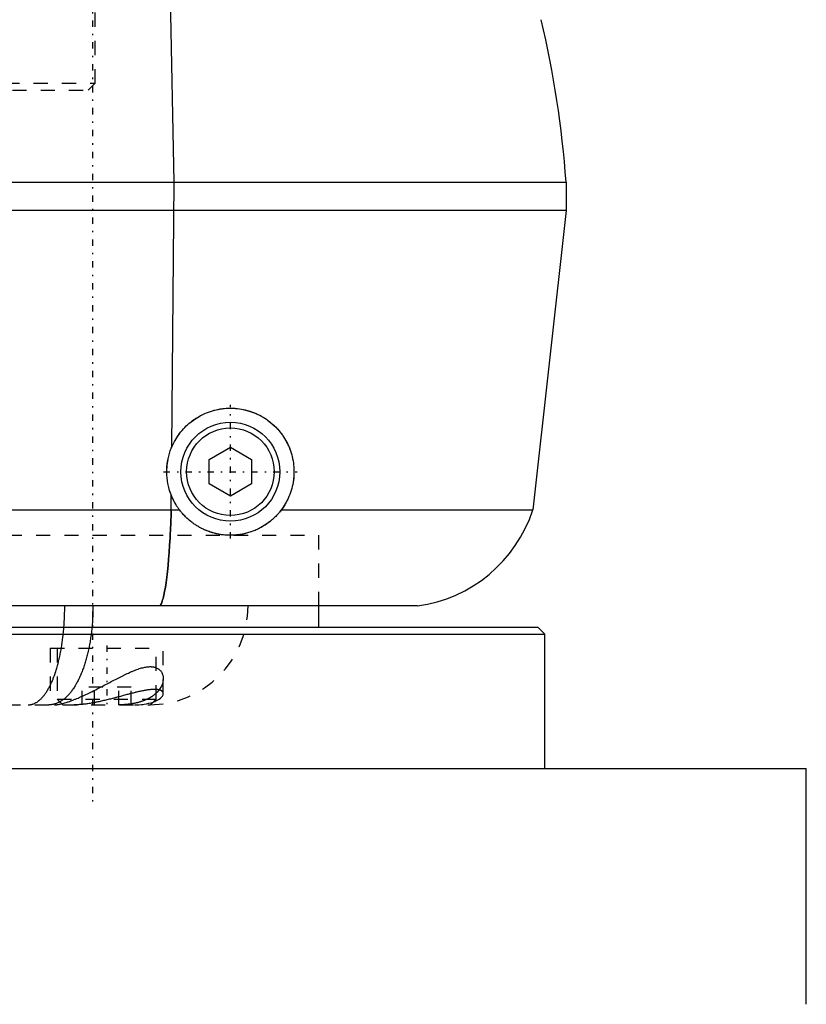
# Model space of a CAD drawing. Extents: x -90 to 90, y -1 to 861.
# Tile 4 of 9: x 24 to 80, y 288 to 358. Entities that reach past the tile are written whole.
import ezdxf

# ---------------------------------------------------------------- set-up
doc = ezdxf.new("R2010")
doc.units = 0
doc.linetypes.add('CENTER', pattern=[1.5, 0.45, -0.5, 0.05, -0.5])
doc.linetypes.add('DASHED', pattern=[2, 1, -1])
for name, color, linetype in [('AM_0', 7, 'CONTINUOUS'), ('AM_3', 7, 'DASHED'), ('AM_7', 7, 'CENTER')]:
    doc.layers.add(name, color=color, linetype=linetype)

msp = doc.modelspace()

# ---------------------------------------------------------------- linework, layer by layer
at = {"layer": 'AM_0', "color": 7, "linetype": 'CONTINUOUS'}
for p, q in [((34.766, 346.5), (34.315, 370.35)), ((-62.5, 346.5), (62.5, 346.5)), ((34.603, 327.747), (34.766, 346.5)), ((62.5, 346.5), (62.5, 344.5)), ((62.5, 344.5), (-62.5, 344.5)), ((62.5, 344.5), (60.15, 323.3)), ((37.25, 326.866), (38.75, 327.732)), ((38.75, 327.732), (40.25, 326.866)), ((37.25, 325.134), (37.25, 326.866)), ((40.25, 326.866), (40.25, 325.134)), ((38.75, 324.268), (37.25, 325.134)), ((40.25, 325.134), (38.75, 324.268)), ((34.559, 323.3), (34.569, 324.336)), ((-35.15, 323.3), (35.15, 323.3)), ((42.35, 323.3), (60.15, 323.3)), ((52, 316.5), (-52, 316.5)), ((45, 315), (45, 316.5)), ((-60.5, 315), (60.5, 315)), ((21.855, 314.5), (61, 314.5)), ((61, 314.5), (60.5, 315)), ((61, 305), (61, 314.5)), ((-79.5, 305), (79.5, 305)), ((79.5, 288.3), (79.5, 305))]:
    msp.add_line(p, q, dxfattribs=at)
for points in [[(34.603, 327.747, 0), (34.632, 327.815, 0), (34.694, 327.949, 0), (34.76, 328.082, 0), (34.795, 328.147, 0), (34.831, 328.212, 0), (34.906, 328.339, 0), (34.984, 328.463, 0), (35.066, 328.585, 0), (35.152, 328.703, 0), (35.241, 328.817, 0), (35.287, 328.873, 0), (35.333, 328.928, 0), (35.428, 329.036, 0), (35.526, 329.139, 0), (35.625, 329.238, 0), (35.727, 329.334, 0), (35.833, 329.427, 0), (35.887, 329.472, 0), (35.943, 329.517, 0), (36.056, 329.604, 0), (36.172, 329.688, 0), (36.231, 329.729, 0), (36.292, 329.769, 0), (36.414, 329.846, 0), (36.539, 329.919, 0), (36.603, 329.955, 0), (36.667, 329.989, 0), (36.797, 330.054, 0), (36.929, 330.115, 0), (37.063, 330.172, 0), (37.198, 330.224, 0), (37.335, 330.272, 0), (37.404, 330.294, 0), (37.473, 330.315, 0), (37.611, 330.354, 0), (37.751, 330.388, 0), (37.89, 330.417, 0), (38.03, 330.442, 0), (38.17, 330.462, 0), (38.239, 330.471, 0), (38.309, 330.478, 0), (38.447, 330.49, 0), (38.584, 330.497, 0), (38.72, 330.5, 0), (38.854, 330.499, 0), (38.987, 330.494, 0), (39.054, 330.49, 0), (39.121, 330.485, 0), (39.255, 330.472, 0), (39.39, 330.454, 0), (39.524, 330.433, 0), (39.658, 330.407, 0), (39.792, 330.378, 0), (39.859, 330.361, 0), (39.926, 330.344, 0), (40.058, 330.306, 0), (40.19, 330.264, 0), (40.32, 330.217, 0), (40.449, 330.167, 0), (40.576, 330.113, 0), (40.639, 330.084, 0), (40.701, 330.055, 0), (40.824, 329.993, 0), (40.946, 329.928, 0), (41.006, 329.894, 0), (41.065, 329.859, 0), (41.181, 329.787, 0), (41.295, 329.711, 0), (41.351, 329.672, 0), (41.406, 329.632, 0), (41.515, 329.551, 0), (41.62, 329.466, 0), (41.722, 329.379, 0), (41.821, 329.289, 0), (41.916, 329.198, 0), (41.963, 329.151, 0), (42.008, 329.104, 0), (42.097, 329.008, 0), (42.183, 328.909, 0), (42.268, 328.806, 0), (42.35, 328.7, 0), (42.43, 328.59, 0), (42.469, 328.534, 0), (42.507, 328.477, 0), (42.581, 328.361, 0), (42.652, 328.241, 0), (42.72, 328.119, 0), (42.784, 327.994, 0), (42.844, 327.867, 0), (42.873, 327.802, 0), (42.901, 327.737, 0), (42.954, 327.605, 0), (43.003, 327.472, 0), (43.047, 327.336, 0), (43.087, 327.199, 0), (43.123, 327.06, 0), (43.14, 326.991, 0), (43.155, 326.921, 0), (43.182, 326.78, 0), (43.204, 326.639, 0), (43.222, 326.497, 0), (43.236, 326.356, 0), (43.245, 326.214, 0), (43.248, 326.143, 0), (43.249, 326.073, 0), (43.249, 325.932, 0), (43.245, 325.793, 0), (43.241, 325.723, 0), (43.237, 325.653, 0), (43.224, 325.512, 0), (43.206, 325.371, 0), (43.195, 325.3, 0), (43.183, 325.229, 0), (43.156, 325.087, 0), (43.125, 324.945, 0), (43.088, 324.803, 0), (43.047, 324.662, 0), (43.001, 324.523, 0), (42.976, 324.453, 0), (42.95, 324.384, 0), (42.895, 324.248, 0), (42.835, 324.113, 0), (42.771, 323.981, 0), (42.703, 323.85, 0), (42.631, 323.723, 0), (42.594, 323.66, 0), (42.555, 323.598, 0), (42.476, 323.476, 0), (42.393, 323.358, 0), (42.35, 323.3, 0)], [(34.569, 324.336, 0), (34.534, 324.426, 0), (34.47, 324.61, 0), (34.414, 324.796, 0), (34.389, 324.89, 0), (34.366, 324.984, 0), (34.326, 325.175, 0), (34.295, 325.366, 0), (34.272, 325.559, 0), (34.257, 325.753, 0), (34.25, 325.947, 0), (34.25, 326.045, 0), (34.252, 326.142, 0), (34.263, 326.336, 0), (34.281, 326.529, 0), (34.308, 326.722, 0), (34.344, 326.913, 0), (34.387, 327.102, 0), (34.412, 327.196, 0), (34.439, 327.29, 0), (34.499, 327.475, 0), (34.566, 327.657, 0), (34.603, 327.747, 0)], [(35.15, 323.3, 0), (35.131, 323.326, 0), (35.092, 323.378, 0), (35.055, 323.432, 0), (35.036, 323.459, 0), (35.018, 323.486, 0), (34.982, 323.54, 0), (34.946, 323.595, 0), (34.911, 323.651, 0), (34.877, 323.708, 0), (34.844, 323.765, 0), (34.828, 323.794, 0), (34.812, 323.823, 0), (34.78, 323.881, 0), (34.749, 323.94, 0), (34.719, 324, 0), (34.69, 324.06, 0), (34.661, 324.12, 0), (34.648, 324.151, 0), (34.634, 324.181, 0), (34.607, 324.243, 0), (34.582, 324.305, 0), (34.569, 324.336, 0)], [(33.77, 316.5, 0), (33.802, 316.547, 0), (33.865, 316.669, 0), (33.926, 316.828, 0), (33.956, 316.922, 0), (33.985, 317.024, 0), (34.042, 317.256, 0), (34.098, 317.524, 0), (34.151, 317.827, 0), (34.201, 318.162, 0), (34.249, 318.53, 0), (34.272, 318.725, 0), (34.294, 318.927, 0), (34.337, 319.353, 0), (34.377, 319.808, 0), (34.413, 320.289, 0), (34.447, 320.793, 0), (34.478, 321.318, 0), (34.492, 321.588, 0), (34.505, 321.863, 0), (34.529, 322.426, 0), (34.55, 323.005, 0), (34.559, 323.3, 0)], [(42.35, 323.3, 0), (42.325, 323.268, 0), (42.276, 323.204, 0), (42.225, 323.14, 0), (42.199, 323.109, 0), (42.172, 323.078, 0), (42.119, 323.017, 0), (42.065, 322.957, 0), (42.01, 322.898, 0), (41.953, 322.839, 0), (41.896, 322.782, 0), (41.867, 322.754, 0), (41.837, 322.726, 0), (41.778, 322.671, 0), (41.717, 322.617, 0), (41.656, 322.564, 0), (41.594, 322.512, 0), (41.53, 322.462, 0), (41.498, 322.437, 0), (41.466, 322.412, 0), (41.401, 322.364, 0), (41.335, 322.317, 0), (41.302, 322.294, 0), (41.269, 322.271, 0), (41.201, 322.226, 0), (41.133, 322.183, 0), (41.099, 322.162, 0), (41.065, 322.141, 0), (40.995, 322.1, 0), (40.925, 322.061, 0), (40.855, 322.022, 0), (40.783, 321.986, 0), (40.711, 321.95, 0), (40.675, 321.933, 0), (40.639, 321.916, 0), (40.566, 321.883, 0), (40.492, 321.851, 0), (40.418, 321.82, 0), (40.343, 321.791, 0), (40.268, 321.764, 0), (40.23, 321.75, 0), (40.193, 321.738, 0), (40.117, 321.713, 0), (40.041, 321.689, 0), (39.965, 321.667, 0), (39.888, 321.646, 0), (39.811, 321.627, 0), (39.773, 321.618, 0), (39.734, 321.609, 0), (39.657, 321.592, 0), (39.579, 321.577, 0), (39.502, 321.563, 0), (39.424, 321.551, 0), (39.347, 321.54, 0), (39.308, 321.535, 0), (39.269, 321.53, 0), (39.192, 321.522, 0), (39.114, 321.515, 0), (39.037, 321.509, 0), (38.959, 321.505, 0), (38.882, 321.502, 0), (38.843, 321.501, 0), (38.804, 321.5, 0), (38.727, 321.5, 0), (38.651, 321.501, 0), (38.612, 321.502, 0), (38.574, 321.503, 0), (38.497, 321.507, 0), (38.421, 321.512, 0), (38.383, 321.515, 0), (38.345, 321.518, 0), (38.269, 321.526, 0), (38.194, 321.534, 0), (38.119, 321.544, 0), (38.044, 321.556, 0), (37.97, 321.568, 0), (37.933, 321.575, 0), (37.896, 321.582, 0), (37.822, 321.597, 0), (37.748, 321.613, 0), (37.676, 321.63, 0), (37.603, 321.649, 0), (37.531, 321.668, 0), (37.495, 321.679, 0), (37.459, 321.689, 0), (37.388, 321.711, 0), (37.317, 321.734, 0), (37.247, 321.758, 0), (37.177, 321.784, 0), (37.108, 321.81, 0), (37.073, 321.824, 0), (37.039, 321.838, 0), (36.97, 321.867, 0), (36.903, 321.897, 0), (36.835, 321.928, 0), (36.769, 321.96, 0), (36.702, 321.993, 0), (36.67, 322.01, 0), (36.637, 322.027, 0), (36.572, 322.062, 0), (36.507, 322.099, 0), (36.444, 322.136, 0), (36.381, 322.174, 0), (36.318, 322.214, 0), (36.287, 322.234, 0), (36.256, 322.254, 0), (36.195, 322.296, 0), (36.135, 322.338, 0), (36.105, 322.36, 0), (36.075, 322.382, 0), (36.016, 322.426, 0), (35.957, 322.472, 0), (35.928, 322.495, 0), (35.899, 322.518, 0), (35.842, 322.565, 0), (35.786, 322.614, 0), (35.731, 322.663, 0), (35.676, 322.714, 0), (35.622, 322.765, 0), (35.595, 322.791, 0), (35.569, 322.817, 0), (35.516, 322.871, 0), (35.465, 322.925, 0), (35.414, 322.98, 0), (35.364, 323.036, 0), (35.315, 323.093, 0), (35.291, 323.122, 0), (35.267, 323.151, 0), (35.219, 323.21, 0), (35.173, 323.27, 0), (35.15, 323.3, 0)]]:
    msp.add_polyline3d(points, dxfattribs=at)
for radius in [3.5, 3.1]:
    msp.add_circle((38.75, 326), radius, dxfattribs=at)
for centre, radius, start, end in [((-12.298, 341.001), 75, 4.20483, 13.10025), ((50.645, 326.408), 10, 277.78649, 341.89377)]:
    msp.add_arc(centre, radius, start, end, dxfattribs=at)
at = {"layer": 'AM_3', "color": 6, "linetype": 'DASHED'}
for p, q in [((29.175, 353.5), (29.175, 367)), ((-29.175, 353.5), (29.175, 353.5)), ((28.675, 353), (29.175, 353.5)), ((-28.675, 353), (28.675, 353)), ((-45, 321.5), (45, 321.5)), ((-45, 321.5), (45, 321.5)), ((45, 316.5), (45, 321.5)), ((26, 313.5), (26, 309.5)), ((26, 313.5), (34, 313.5)), ((26.5, 313.5), (26.5, 309.9)), ((33.5, 309.9), (33.5, 313.5)), ((34, 310.296), (34, 313.5)), ((28.268, 309.5), (28.268, 310.75)), ((31.732, 310.75), (28.268, 310.75)), ((29.134, 309.5), (29.134, 310.75)), ((30.866, 309.5), (30.866, 310.75)), ((31.732, 309.5), (31.732, 310.75)), ((-33.1, 309.5), (33.1, 309.5)), ((26.5, 309.9), (26.9, 309.5)), ((26.5, 309.9), (33.5, 309.9)), ((33.1, 309.5), (33.5, 309.9))]:
    msp.add_line(p, q, dxfattribs=at)
for points in [[(34.559, 323.3, 0), (34.55, 323.005, 0), (34.529, 322.426, 0), (34.505, 321.863, 0), (34.492, 321.589, 0), (34.478, 321.319, 0), (34.447, 320.794, 0), (34.413, 320.29, 0), (34.377, 319.809, 0), (34.337, 319.354, 0), (34.295, 318.928, 0), (34.272, 318.725, 0), (34.249, 318.53, 0), (34.201, 318.163, 0), (34.151, 317.828, 0), (34.098, 317.525, 0), (34.043, 317.257, 0), (33.985, 317.024, 0), (33.956, 316.922, 0), (33.926, 316.828, 0), (33.865, 316.669, 0), (33.802, 316.547, 0), (33.77, 316.5, 0)], [(24.442, 309.5, 0), (24.461, 309.5, 0), (24.499, 309.502, 0), (24.538, 309.505, 0), (24.557, 309.507, 0), (24.576, 309.509, 0), (24.615, 309.515, 0), (24.653, 309.522, 0), (24.691, 309.531, 0), (24.729, 309.541, 0), (24.767, 309.553, 0), (24.786, 309.559, 0), (24.805, 309.566, 0), (24.843, 309.58, 0), (24.88, 309.596, 0), (24.918, 309.614, 0), (24.955, 309.633, 0), (24.992, 309.653, 0), (25.011, 309.664, 0), (25.029, 309.675, 0), (25.066, 309.698, 0), (25.103, 309.723, 0), (25.121, 309.735, 0), (25.139, 309.749, 0), (25.176, 309.776, 0), (25.212, 309.805, 0), (25.23, 309.82, 0), (25.248, 309.835, 0), (25.284, 309.867, 0), (25.32, 309.9, 0), (25.355, 309.934, 0), (25.39, 309.97, 0), (25.426, 310.007, 0), (25.443, 310.026, 0), (25.46, 310.046, 0), (25.495, 310.086, 0), (25.53, 310.127, 0), (25.564, 310.17, 0), (25.598, 310.214, 0), (25.631, 310.26, 0), (25.648, 310.283, 0), (25.665, 310.306, 0), (25.698, 310.354, 0), (25.73, 310.403, 0), (25.763, 310.454, 0), (25.795, 310.506, 0), (25.827, 310.559, 0), (25.843, 310.586, 0), (25.859, 310.613, 0), (25.89, 310.669, 0), (25.921, 310.725, 0), (25.951, 310.783, 0), (25.982, 310.843, 0), (26.012, 310.903, 0), (26.026, 310.934, 0), (26.041, 310.965, 0), (26.071, 311.027, 0), (26.099, 311.091, 0), (26.128, 311.156, 0), (26.156, 311.223, 0), (26.184, 311.29, 0), (26.198, 311.324, 0), (26.212, 311.359, 0), (26.239, 311.428, 0), (26.266, 311.499, 0), (26.279, 311.535, 0), (26.292, 311.571, 0), (26.318, 311.644, 0), (26.344, 311.719, 0), (26.356, 311.756, 0), (26.369, 311.794, 0), (26.394, 311.87, 0), (26.418, 311.947, 0), (26.442, 312.025, 0), (26.466, 312.104, 0), (26.489, 312.183, 0), (26.5, 312.224, 0), (26.511, 312.264, 0), (26.533, 312.346, 0), (26.555, 312.428, 0), (26.577, 312.511, 0), (26.597, 312.596, 0), (26.618, 312.681, 0), (26.628, 312.723, 0), (26.638, 312.766, 0), (26.657, 312.853, 0), (26.676, 312.94, 0), (26.695, 313.029, 0), (26.713, 313.118, 0), (26.73, 313.207, 0), (26.739, 313.252, 0), (26.748, 313.298, 0), (26.764, 313.389, 0), (26.78, 313.481, 0), (26.796, 313.574, 0), (26.811, 313.667, 0), (26.826, 313.761, 0), (26.833, 313.808, 0), (26.84, 313.855, 0), (26.854, 313.951, 0), (26.867, 314.046, 0), (26.88, 314.143, 0), (26.892, 314.239, 0), (26.904, 314.336, 0), (26.909, 314.385, 0), (26.915, 314.434, 0), (26.926, 314.532, 0), (26.936, 314.63, 0), (26.941, 314.679, 0), (26.945, 314.729, 0), (26.954, 314.828, 0), (26.963, 314.927, 0), (26.967, 314.977, 0), (26.971, 315.027, 0), (26.978, 315.127, 0), (26.985, 315.227, 0), (26.992, 315.328, 0), (26.998, 315.429, 0), (27.003, 315.53, 0), (27.006, 315.581, 0), (27.008, 315.631, 0), (27.012, 315.733, 0), (27.016, 315.835, 0), (27.019, 315.937, 0), (27.022, 316.039, 0), (27.024, 316.141, 0), (27.025, 316.192, 0), (27.026, 316.243, 0), (27.027, 316.346, 0), (27.027, 316.449, 0), (27.027, 316.5, 0)], [(29.026, 316.5, 0), (29.026, 316.449, 0), (29.025, 316.346, 0), (29.024, 316.243, 0), (29.023, 316.192, 0), (29.022, 316.141, 0), (29.019, 316.038, 0), (29.016, 315.936, 0), (29.012, 315.834, 0), (29.007, 315.732, 0), (29.002, 315.63, 0), (28.999, 315.58, 0), (28.996, 315.529, 0), (28.99, 315.428, 0), (28.983, 315.327, 0), (28.975, 315.226, 0), (28.966, 315.125, 0), (28.957, 315.025, 0), (28.953, 314.975, 0), (28.948, 314.925, 0), (28.937, 314.826, 0), (28.926, 314.727, 0), (28.921, 314.677, 0), (28.915, 314.628, 0), (28.902, 314.53, 0), (28.89, 314.432, 0), (28.883, 314.383, 0), (28.876, 314.334, 0), (28.862, 314.237, 0), (28.847, 314.14, 0), (28.832, 314.044, 0), (28.816, 313.948, 0), (28.799, 313.853, 0), (28.791, 313.805, 0), (28.782, 313.758, 0), (28.764, 313.664, 0), (28.746, 313.571, 0), (28.727, 313.478, 0), (28.707, 313.386, 0), (28.687, 313.295, 0), (28.676, 313.249, 0), (28.666, 313.204, 0), (28.645, 313.114, 0), (28.623, 313.025, 0), (28.6, 312.937, 0), (28.577, 312.85, 0), (28.554, 312.763, 0), (28.542, 312.72, 0), (28.53, 312.677, 0), (28.505, 312.592, 0), (28.48, 312.508, 0), (28.454, 312.425, 0), (28.428, 312.342, 0), (28.401, 312.261, 0), (28.387, 312.22, 0), (28.373, 312.18, 0), (28.345, 312.1, 0), (28.317, 312.021, 0), (28.288, 311.943, 0), (28.259, 311.866, 0), (28.229, 311.79, 0), (28.213, 311.753, 0), (28.198, 311.715, 0), (28.167, 311.641, 0), (28.136, 311.568, 0), (28.12, 311.532, 0), (28.104, 311.496, 0), (28.071, 311.425, 0), (28.039, 311.356, 0), (28.022, 311.321, 0), (28.005, 311.287, 0), (27.972, 311.22, 0), (27.937, 311.153, 0), (27.903, 311.088, 0), (27.868, 311.024, 0), (27.833, 310.962, 0), (27.815, 310.931, 0), (27.797, 310.9, 0), (27.761, 310.84, 0), (27.724, 310.781, 0), (27.687, 310.723, 0), (27.65, 310.666, 0), (27.612, 310.611, 0), (27.593, 310.583, 0), (27.574, 310.556, 0), (27.536, 310.503, 0), (27.497, 310.452, 0), (27.458, 310.401, 0), (27.418, 310.352, 0), (27.378, 310.304, 0), (27.358, 310.281, 0), (27.338, 310.258, 0), (27.298, 310.212, 0), (27.257, 310.168, 0), (27.216, 310.126, 0), (27.174, 310.084, 0), (27.132, 310.045, 0), (27.111, 310.025, 0), (27.09, 310.006, 0), (27.048, 309.969, 0), (27.005, 309.933, 0), (26.963, 309.899, 0), (26.92, 309.866, 0), (26.877, 309.834, 0), (26.855, 309.819, 0), (26.833, 309.804, 0), (26.79, 309.775, 0), (26.746, 309.748, 0), (26.724, 309.735, 0), (26.702, 309.722, 0), (26.658, 309.697, 0), (26.613, 309.674, 0), (26.591, 309.663, 0), (26.569, 309.653, 0), (26.524, 309.632, 0), (26.479, 309.614, 0), (26.434, 309.596, 0), (26.389, 309.58, 0), (26.344, 309.566, 0), (26.321, 309.559, 0), (26.298, 309.553, 0), (26.253, 309.541, 0), (26.207, 309.531, 0), (26.161, 309.522, 0), (26.116, 309.515, 0), (26.07, 309.509, 0), (26.047, 309.507, 0), (26.024, 309.505, 0), (25.977, 309.502, 0), (25.931, 309.5, 0), (25.908, 309.5, 0)], [(26.297, 309.5, 0), (26.319, 309.5, 0), (26.365, 309.502, 0), (26.414, 309.505, 0), (26.439, 309.508, 0), (26.465, 309.511, 0), (26.52, 309.518, 0), (26.577, 309.527, 0), (26.637, 309.537, 0), (26.699, 309.55, 0), (26.764, 309.564, 0), (26.797, 309.572, 0), (26.831, 309.58, 0), (26.9, 309.598, 0), (26.971, 309.618, 0), (27.045, 309.64, 0), (27.121, 309.663, 0), (27.199, 309.688, 0), (27.238, 309.701, 0), (27.278, 309.715, 0), (27.36, 309.743, 0), (27.442, 309.773, 0), (27.484, 309.788, 0), (27.526, 309.804, 0), (27.612, 309.837, 0), (27.699, 309.871, 0), (27.743, 309.889, 0), (27.787, 309.907, 0), (27.877, 309.944, 0), (27.967, 309.982, 0), (28.059, 310.021, 0), (28.152, 310.062, 0), (28.246, 310.104, 0), (28.293, 310.125, 0), (28.341, 310.147, 0), (28.436, 310.191, 0), (28.532, 310.236, 0), (28.629, 310.282, 0), (28.726, 310.328, 0), (28.824, 310.376, 0), (28.873, 310.4, 0), (28.923, 310.424, 0), (29.021, 310.473, 0), (29.12, 310.523, 0), (29.22, 310.573, 0), (29.319, 310.623, 0), (29.419, 310.674, 0), (29.469, 310.7, 0), (29.519, 310.726, 0), (29.619, 310.777, 0), (29.719, 310.829, 0), (29.819, 310.881, 0), (29.919, 310.934, 0), (30.019, 310.986, 0), (30.069, 311.012, 0), (30.119, 311.038, 0), (30.218, 311.09, 0), (30.317, 311.141, 0), (30.415, 311.193, 0), (30.512, 311.243, 0), (30.609, 311.294, 0), (30.657, 311.319, 0), (30.705, 311.343, 0), (30.8, 311.392, 0), (30.895, 311.441, 0), (30.942, 311.464, 0), (30.989, 311.488, 0), (31.082, 311.535, 0), (31.174, 311.58, 0), (31.219, 311.603, 0), (31.265, 311.625, 0), (31.355, 311.668, 0), (31.445, 311.71, 0), (31.533, 311.752, 0), (31.621, 311.792, 0), (31.709, 311.83, 0), (31.752, 311.849, 0), (31.796, 311.868, 0), (31.882, 311.904, 0), (31.968, 311.939, 0), (32.052, 311.972, 0), (32.137, 312.003, 0), (32.22, 312.032, 0), (32.261, 312.046, 0), (32.302, 312.06, 0), (32.383, 312.085, 0), (32.463, 312.108, 0), (32.542, 312.129, 0), (32.619, 312.147, 0), (32.695, 312.163, 0), (32.732, 312.17, 0), (32.769, 312.176, 0), (32.841, 312.187, 0), (32.912, 312.195, 0), (32.98, 312.2, 0), (33.047, 312.202, 0), (33.113, 312.202, 0), (33.145, 312.201, 0), (33.176, 312.199, 0), (33.238, 312.193, 0), (33.297, 312.184, 0), (33.353, 312.173, 0), (33.407, 312.159, 0), (33.459, 312.143, 0), (33.484, 312.134, 0), (33.508, 312.124, 0), (33.555, 312.103, 0), (33.599, 312.079, 0), (33.621, 312.067, 0), (33.641, 312.054, 0), (33.681, 312.026, 0), (33.718, 311.997, 0), (33.736, 311.982, 0), (33.753, 311.966, 0), (33.786, 311.933, 0), (33.816, 311.898, 0), (33.844, 311.862, 0), (33.87, 311.824, 0), (33.893, 311.784, 0), (33.904, 311.764, 0), (33.914, 311.743, 0), (33.933, 311.701, 0), (33.95, 311.658, 0), (33.964, 311.613, 0), (33.976, 311.568, 0), (33.985, 311.521, 0), (33.989, 311.498, 0), (33.993, 311.474, 0), (33.997, 311.426, 0), (34, 311.377, 0), (34, 311.352, 0)], [(34, 311.352, 0), (33.997, 311.278, 0), (33.977, 311.128, 0), (33.935, 310.977, 0), (33.906, 310.901, 0), (33.872, 310.826, 0), (33.789, 310.676, 0), (33.686, 310.531, 0), (33.562, 310.39, 0), (33.481, 310.31, 0), (33.456, 310.288, 0), (33.431, 310.266, 0), (33.418, 310.255, 0), (33.405, 310.244, 0), (33.379, 310.222, 0), (33.352, 310.201, 0), (33.325, 310.18, 0), (33.297, 310.159, 0), (33.268, 310.138, 0), (33.254, 310.128, 0), (33.239, 310.118, 0), (33.21, 310.097, 0), (33.179, 310.077, 0), (33.164, 310.067, 0), (33.149, 310.057, 0), (33.117, 310.038, 0), (33.086, 310.019, 0), (33.07, 310.009, 0), (33.053, 310, 0), (33.02, 309.981, 0), (32.987, 309.962, 0), (32.953, 309.944, 0), (32.918, 309.926, 0), (32.883, 309.909, 0), (32.865, 309.9, 0), (32.847, 309.892, 0), (32.811, 309.875, 0), (32.774, 309.858, 0), (32.737, 309.842, 0), (32.699, 309.826, 0), (32.661, 309.81, 0), (32.642, 309.802, 0), (32.622, 309.795, 0), (32.583, 309.78, 0), (32.544, 309.765, 0), (32.504, 309.751, 0), (32.463, 309.737, 0), (32.422, 309.724, 0), (32.401, 309.717, 0), (32.38, 309.711, 0), (32.338, 309.698, 0), (32.296, 309.686, 0), (32.253, 309.674, 0), (32.21, 309.662, 0), (32.166, 309.651, 0), (32.144, 309.646, 0), (32.121, 309.64, 0), (32.077, 309.63, 0), (32.032, 309.62, 0), (31.986, 309.61, 0), (31.94, 309.601, 0), (31.894, 309.592, 0), (31.87, 309.588, 0), (31.847, 309.583, 0), (31.799, 309.575, 0), (31.752, 309.568, 0), (31.728, 309.564, 0), (31.704, 309.56, 0), (31.655, 309.554, 0), (31.607, 309.547, 0), (31.582, 309.544, 0), (31.558, 309.541, 0), (31.509, 309.536, 0), (31.459, 309.53, 0), (31.41, 309.526, 0), (31.36, 309.521, 0), (31.309, 309.517, 0), (31.284, 309.516, 0), (31.259, 309.514, 0), (31.208, 309.511, 0), (31.157, 309.508, 0), (31.106, 309.506, 0), (31.055, 309.504, 0), (31.003, 309.502, 0), (30.977, 309.502, 0), (30.951, 309.501, 0), (30.899, 309.5, 0), (30.847, 309.5, 0), (30.821, 309.5, 0)], [(34, 310.296, 0), (34, 310.306, 0), (33.998, 310.324, 0), (33.995, 310.342, 0), (33.993, 310.351, 0), (33.99, 310.36, 0), (33.984, 310.377, 0), (33.976, 310.393, 0), (33.966, 310.41, 0), (33.955, 310.425, 0), (33.942, 310.44, 0), (33.935, 310.448, 0), (33.927, 310.455, 0), (33.911, 310.469, 0), (33.893, 310.482, 0), (33.874, 310.495, 0), (33.853, 310.507, 0), (33.83, 310.518, 0), (33.818, 310.523, 0), (33.806, 310.528, 0), (33.78, 310.538, 0), (33.752, 310.547, 0), (33.738, 310.552, 0), (33.723, 310.556, 0), (33.692, 310.563, 0), (33.66, 310.57, 0), (33.643, 310.573, 0), (33.626, 310.575, 0), (33.591, 310.58, 0), (33.554, 310.585, 0), (33.516, 310.588, 0), (33.476, 310.59, 0), (33.435, 310.592, 0), (33.414, 310.592, 0), (33.393, 310.593, 0), (33.349, 310.592, 0), (33.303, 310.591, 0), (33.256, 310.589, 0), (33.208, 310.587, 0), (33.158, 310.583, 0), (33.133, 310.581, 0), (33.107, 310.578, 0), (33.054, 310.573, 0), (33.001, 310.567, 0), (32.946, 310.56, 0), (32.89, 310.552, 0), (32.833, 310.544, 0), (32.804, 310.539, 0), (32.775, 310.534, 0), (32.716, 310.524, 0), (32.655, 310.513, 0), (32.594, 310.502, 0), (32.532, 310.49, 0), (32.469, 310.477, 0), (32.437, 310.47, 0), (32.404, 310.463, 0), (32.339, 310.449, 0), (32.273, 310.434, 0), (32.207, 310.419, 0), (32.139, 310.403, 0), (32.07, 310.387, 0), (32.036, 310.378, 0), (32.001, 310.37, 0), (31.931, 310.352, 0), (31.86, 310.335, 0), (31.824, 310.326, 0), (31.788, 310.316, 0), (31.716, 310.298, 0), (31.643, 310.279, 0), (31.606, 310.269, 0), (31.57, 310.26, 0), (31.496, 310.24, 0), (31.421, 310.221, 0), (31.346, 310.201, 0), (31.271, 310.18, 0), (31.195, 310.16, 0), (31.157, 310.15, 0), (31.118, 310.139, 0), (31.041, 310.119, 0), (30.964, 310.098, 0), (30.887, 310.077, 0), (30.809, 310.056, 0), (30.73, 310.036, 0), (30.691, 310.025, 0), (30.652, 310.015, 0), (30.573, 309.994, 0), (30.494, 309.973, 0), (30.414, 309.953, 0), (30.335, 309.932, 0), (30.255, 309.912, 0), (30.215, 309.902, 0), (30.175, 309.892, 0), (30.095, 309.872, 0), (30.015, 309.852, 0), (29.935, 309.833, 0), (29.855, 309.813, 0), (29.775, 309.795, 0), (29.735, 309.785, 0), (29.695, 309.776, 0), (29.615, 309.758, 0), (29.535, 309.74, 0), (29.455, 309.723, 0), (29.375, 309.706, 0), (29.295, 309.69, 0), (29.256, 309.682, 0), (29.216, 309.674, 0), (29.137, 309.659, 0), (29.057, 309.644, 0), (29.018, 309.637, 0), (28.979, 309.63, 0), (28.9, 309.616, 0), (28.822, 309.603, 0), (28.784, 309.597, 0), (28.745, 309.591, 0), (28.668, 309.579, 0), (28.592, 309.569, 0), (28.516, 309.558, 0), (28.44, 309.549, 0), (28.366, 309.54, 0), (28.329, 309.536, 0), (28.292, 309.533, 0), (28.218, 309.525, 0), (28.145, 309.519, 0), (28.073, 309.514, 0), (28.002, 309.509, 0), (27.931, 309.506, 0), (27.896, 309.504, 0), (27.861, 309.503, 0), (27.792, 309.501, 0), (27.724, 309.5, 0), (27.69, 309.5, 0)], [(31.965, 309.5, 0), (32.069, 309.501, 0), (32.269, 309.509, 0), (32.462, 309.524, 0), (32.555, 309.534, 0), (32.645, 309.546, 0), (32.819, 309.575, 0), (32.982, 309.61, 0), (33.134, 309.65, 0), (33.275, 309.696, 0), (33.403, 309.745, 0), (33.463, 309.771, 0), (33.52, 309.798, 0), (33.625, 309.853, 0), (33.717, 309.911, 0), (33.797, 309.971, 0), (33.864, 310.032, 0), (33.917, 310.092, 0), (33.939, 310.122, 0), (33.958, 310.152, 0), (33.985, 310.211, 0), (33.998, 310.269, 0), (34, 310.296, 0)]]:
    msp.add_polyline3d(points, dxfattribs=at)
msp.add_circle((38.75, 326), 4.5, dxfattribs=at)
msp.add_arc((33, 316.5), 7, 270, 0, dxfattribs=at)
at = {"layer": 'AM_7', "color": 4, "linetype": 'CENTER'}
for p, q in [((29, 390.5), (29, 302.5)), ((38.75, 321.275), (38.75, 330.725)), ((34.025, 326), (43.475, 326)), ((30, 313.7), (30, 309.3))]:
    msp.add_line(p, q, dxfattribs=at)

doc.saveas('drawing.dxf')
